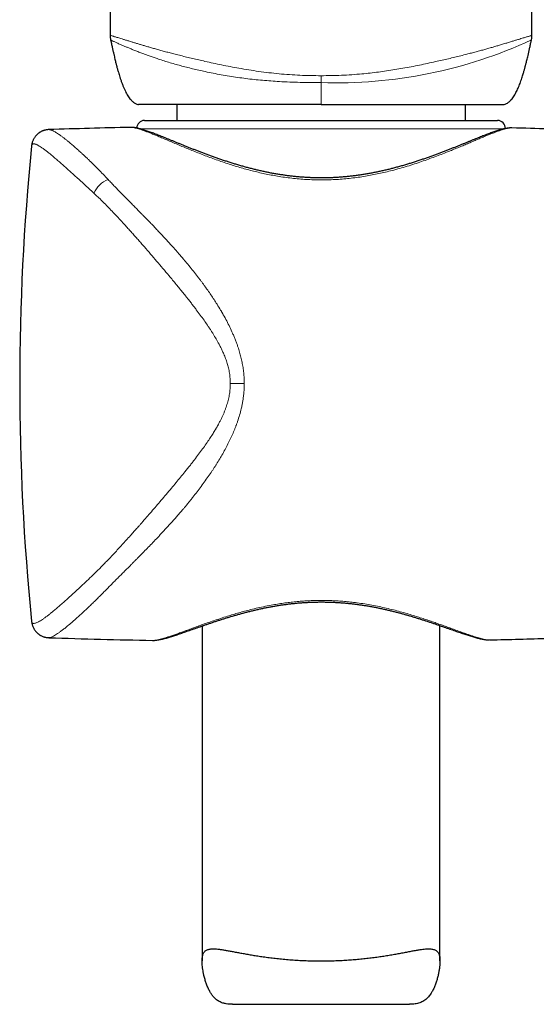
# Model space of a CAD drawing. Header units: millimetres. Extents: x 8 to 976, y 12 to 975.
# Tile 12 of 256: x 349 to 382, y 593 to 655. Entities that reach past the tile are written whole.
import ezdxf

# ---------------------------------------------------------------- set-up
doc = ezdxf.new("R2010")
doc.units = ezdxf.units.MM

msp = doc.modelspace()

# ---------------------------------------------------------------- linework, layer by layer
at = {"color": 7, "linetype": 'Continuous', "lineweight": 30}
for p, q in [((355.146, 653.979), (355.146, 653.979)), ((381.738, 653.979), (381.738, 653.979)), ((355.177, 653.685), (355.177, 653.685)), ((381.707, 653.684), (381.707, 653.684)), ((359.342, 649.607), (359.342, 648.607)), ((377.542, 648.607), (377.542, 649.607)), ((357.314, 648.607), (379.57, 648.607)), ((351.283, 648.031), (351.284, 648.031)), ((356.413, 648.174), (356.411, 648.174)), ((350.191, 646.984), (350.191, 646.983)), ((350.191, 617.073), (350.191, 617.072)), ((360.942, 616.758), (360.942, 595.655)), ((375.942, 595.655), (375.942, 616.783)), ((351.285, 616.025), (351.284, 616.025)), ((357.807, 615.853), (357.811, 615.852)), ((379.075, 615.883), (379.081, 615.883)), ((362.855, 592.925), (374.029, 592.925))]:
    msp.add_line(p, q, dxfattribs=at)
at = {"color": 252, "linetype": 'Continuous', "lineweight": 0}
for p, q in [((368.442, 648.086), (357.014, 648.086)), ((380.012, 648.086), (368.442, 648.086)), ((363.601, 632.027), (362.722, 632.027))]:
    msp.add_line(p, q, dxfattribs=at)
at = {"color": 252, "linetype": 'Continuous', "lineweight": 0, "flags": 128}
msp.add_lwpolyline([(368.442, 651.429), (368.442, 651.374), (368.442, 651.318), (368.442, 651.263), (368.442, 651.208), (368.442, 651.153), (368.442, 651.099), (368.442, 651.045), (368.442, 650.992)], dxfattribs=at)
at = {"color": 252, "linetype": 'Continuous', "lineweight": 0}
for centre, radius, start, end in [((369.406, 680.262), 29.286, 268.11343, 294.83529), ((355.633, 643.353), 1.654, 111.87028, 155.97895)]:
    msp.add_arc(centre, radius, start, end, dxfattribs=at)
at = {"color": 7, "linetype": 'Continuous', "lineweight": 30}
for centre, radius, start, end in [((357.314, 648.107), 0.5, 90, 177.22754), ((379.57, 648.107), 0.5, 358.81737, 90), ((367.712, 148.302), 500, 91.29506, 91.88291), ((367.712, 148.302), 500, 88.26968, 88.53757), ((499.442, 632.027), 150, 174.27785, 185.72169), ((367.712, 1115.753), 500, 268.11723, 268.86491), ((367.712, 1115.753), 500, 271.30285, 271.73032)]:
    msp.add_arc(centre, radius, start, end, dxfattribs=at)
for points, knots in [([(356.293, 790.082), (356.291, 789.887), (356.282, 788.636), (356.264, 786.322), (356.238, 783.14), (356.21, 779.95), (356.181, 776.754), (356.152, 773.64), (356.123, 770.609), (356.094, 767.662), (356.065, 764.71), (356.034, 761.753), (356.004, 758.791), (355.97, 755.628), (355.934, 752.261), (355.895, 748.691), (355.856, 745.116), (355.817, 741.535), (355.778, 737.971), (355.74, 734.425), (355.701, 730.895), (355.663, 727.363), (355.625, 723.732), (355.585, 720.005), (355.546, 716.18), (355.508, 712.353), (355.47, 708.524), (355.434, 704.693), (355.4, 700.933), (355.368, 697.246), (355.338, 693.632), (355.31, 690.017), (355.284, 686.402), (355.258, 682.648), (355.234, 678.756), (355.211, 674.725), (355.191, 670.696), (355.175, 666.67), (355.161, 662.647), (355.151, 658.627), (355.146, 655.738), (355.145, 654.189), (355.145, 653.979)], [0, 0, 0, 0, 0.004405, 0.028242, 0.052088, 0.075943, 0.099807, 0.12368, 0.145572, 0.167471, 0.189378, 0.211293, 0.233214, 0.255144, 0.281467, 0.307801, 0.334143, 0.360494, 0.386852, 0.412746, 0.438647, 0.464552, 0.490461, 0.518444, 0.546429, 0.574415, 0.6024, 0.630383, 0.658363, 0.684739, 0.711109, 0.737472, 0.763825, 0.790168, 0.819553, 0.848921, 0.878269, 0.907594, 0.936894, 0.966166, 0.995408, 1, 1, 1, 1]), ([(381.74, 653.979), (381.739, 654.123), (381.739, 655.538), (381.734, 658.227), (381.725, 662.047), (381.712, 665.87), (381.697, 669.695), (381.679, 673.45), (381.66, 677.134), (381.638, 680.747), (381.615, 684.36), (381.589, 687.975), (381.562, 691.589), (381.533, 695.204), (381.502, 698.819), (381.47, 702.433), (381.437, 706.046), (381.403, 709.636), (381.368, 713.203), (381.332, 716.746), (381.296, 720.288), (381.259, 723.739), (381.224, 727.1), (381.188, 730.37), (381.153, 733.637), (381.117, 736.901), (381.082, 740.162), (381.046, 743.419), (381.012, 746.581), (380.978, 749.65), (380.946, 752.624), (380.914, 755.594), (380.883, 758.56), (380.852, 761.522), (380.822, 764.479), (380.792, 767.432), (380.763, 770.379), (380.735, 773.321), (380.707, 776.258), (380.681, 779.19), (380.656, 782.06), (380.632, 784.868), (380.611, 787.524), (380.598, 789.26), (380.591, 790.082)], [0, 0, 0, 0, 0.003139, 0.030926, 0.05874, 0.086579, 0.114442, 0.142326, 0.168633, 0.194956, 0.221292, 0.24764, 0.273997, 0.300363, 0.326736, 0.353115, 0.379497, 0.405883, 0.431798, 0.457714, 0.483628, 0.509541, 0.533523, 0.557502, 0.581477, 0.605447, 0.629411, 0.653369, 0.677321, 0.699271, 0.721214, 0.743151, 0.76508, 0.787003, 0.808918, 0.830826, 0.852726, 0.874618, 0.896503, 0.91838, 0.940249, 0.960862, 0.981468, 1, 1, 1, 1]), ([(355.145, 653.979), (355.145, 653.968), (355.144, 653.927), (355.149, 653.857), (355.159, 653.77), (355.17, 653.713), (355.176, 653.684)], [0, 0, 0, 0, 0.113623, 0.412442, 0.708366, 1, 1, 1, 1]), ([(381.708, 653.684), (381.709, 653.687), (381.717, 653.719), (381.726, 653.78), (381.736, 653.869), (381.74, 653.935), (381.739, 653.972), (381.739, 653.979)], [0, 0, 0, 0, 0.029603, 0.32912, 0.629169, 0.929655, 1, 1, 1, 1]), ([(355.176, 653.684), (355.192, 653.608), (355.225, 653.451), (355.275, 653.222), (355.324, 653.003), (355.368, 652.806), (355.409, 652.631), (355.446, 652.477), (355.478, 652.345), (355.506, 652.234), (355.529, 652.143), (355.552, 652.053), (355.577, 651.958), (355.606, 651.854), (355.635, 651.75), (355.668, 651.633), (355.709, 651.498), (355.758, 651.338), (355.817, 651.161), (355.883, 650.976), (355.953, 650.794), (356.026, 650.621), (356.102, 650.457), (356.181, 650.304), (356.264, 650.162), (356.351, 650.036), (356.426, 649.942), (356.488, 649.874), (356.539, 649.822), (356.597, 649.772), (356.665, 649.721), (356.742, 649.675), (356.835, 649.632), (356.905, 649.616), (356.942, 649.607)], [0, 0, 0, 0, 0.050977, 0.104404, 0.153065, 0.196962, 0.236095, 0.270463, 0.300064, 0.324899, 0.344966, 0.361098, 0.385823, 0.408526, 0.431377, 0.456692, 0.48743, 0.523655, 0.565359, 0.609361, 0.651758, 0.692546, 0.731752, 0.769399, 0.805191, 0.838432, 0.869144, 0.883584, 0.898162, 0.916756, 0.933701, 0.953253, 0.975361, 1, 1, 1, 1]), ([(379.942, 649.607), (379.979, 649.616), (380.049, 649.632), (380.147, 649.677), (380.231, 649.729), (380.302, 649.784), (380.356, 649.834), (380.401, 649.879), (380.46, 649.944), (380.533, 650.036), (380.62, 650.162), (380.698, 650.296), (380.77, 650.434), (380.836, 650.573), (380.9, 650.718), (380.961, 650.87), (381.021, 651.029), (381.076, 651.188), (381.126, 651.341), (381.169, 651.479), (381.206, 651.599), (381.236, 651.704), (381.262, 651.796), (381.286, 651.884), (381.311, 651.973), (381.333, 652.058), (381.355, 652.143), (381.378, 652.234), (381.406, 652.345), (381.438, 652.477), (381.475, 652.631), (381.516, 652.806), (381.56, 653.003), (381.609, 653.222), (381.659, 653.451), (381.692, 653.608), (381.708, 653.684)], [0, 0, 0, 0, 0.024641, 0.046752, 0.069898, 0.089304, 0.105016, 0.11784, 0.130866, 0.16158, 0.194825, 0.230621, 0.262799, 0.296121, 0.330598, 0.366252, 0.40309, 0.44098, 0.476395, 0.507784, 0.535142, 0.558468, 0.578579, 0.597913, 0.61764, 0.638969, 0.655103, 0.675172, 0.70001, 0.729615, 0.763986, 0.803123, 0.847025, 0.895691, 0.949124, 1, 1, 1, 1]), ([(368.442, 649.607), (368.063, 649.607), (367.31, 649.607), (366.192, 649.607), (365.096, 649.607), (364.03, 649.607), (363.005, 649.607), (362.036, 649.607), (361.129, 649.607), (360.292, 649.607), (359.53, 649.607), (358.857, 649.607), (358.278, 649.607), (357.797, 649.607), (357.414, 649.607), (357.141, 649.607), (356.972, 649.607), (356.952, 649.607), (356.943, 649.607)], [0, 0, 0, 0, 0.06289, 0.125152, 0.187398, 0.250241, 0.313116, 0.375367, 0.437608, 0.500452, 0.56331, 0.625546, 0.687772, 0.750599, 0.813433, 0.875646, 0.937848, 1, 1, 1, 1]), ([(368.442, 649.607), (368.821, 649.607), (369.574, 649.607), (370.692, 649.607), (371.788, 649.607), (372.854, 649.607), (373.879, 649.607), (374.848, 649.607), (375.754, 649.607), (376.592, 649.607), (377.354, 649.607), (378.027, 649.607), (378.606, 649.607), (379.087, 649.607), (379.47, 649.607), (379.742, 649.607), (379.912, 649.607), (379.931, 649.607), (379.941, 649.607)], [0, 0, 0, 0, 0.062874, 0.125131, 0.187382, 0.25024, 0.313084, 0.375325, 0.437577, 0.500451, 0.563278, 0.625504, 0.68774, 0.750599, 0.813401, 0.875604, 0.937817, 1, 1, 1, 1]), ([(351.283, 648.032), (351.256, 648.031), (351.206, 648.028), (351.137, 648.019), (351.08, 648.008), (351.037, 647.998), (351.006, 647.99), (350.981, 647.982), (350.955, 647.974), (350.922, 647.962), (350.881, 647.946), (350.832, 647.925), (350.777, 647.897), (350.722, 647.866), (350.673, 647.833), (350.63, 647.801), (350.592, 647.771), (350.546, 647.73), (350.494, 647.679), (350.44, 647.616), (350.391, 647.551), (350.351, 647.488), (350.316, 647.424), (350.284, 647.356), (350.252, 647.276), (350.224, 647.186), (350.202, 647.087), (350.194, 647.019), (350.19, 646.984)], [0, 0, 0, 0, 0.051711, 0.095519, 0.131205, 0.158609, 0.177615, 0.189507, 0.204255, 0.223913, 0.248526, 0.278144, 0.312811, 0.350275, 0.382925, 0.410531, 0.436594, 0.461889, 0.510205, 0.555645, 0.598916, 0.645994, 0.683246, 0.730144, 0.786304, 0.850152, 0.92142, 1, 1, 1, 1]), ([(380.473, 648.139), (380.451, 648.139), (380.402, 648.14), (380.321, 648.135), (380.227, 648.125), (380.122, 648.109), (380.009, 648.086), (379.89, 648.058), (379.771, 648.026), (379.652, 647.991), (379.531, 647.953), (379.408, 647.912), (379.28, 647.867), (379.149, 647.82), (379.013, 647.77), (378.873, 647.717), (378.729, 647.661), (378.579, 647.602), (378.425, 647.541), (378.267, 647.478), (378.104, 647.412), (377.936, 647.344), (377.763, 647.274), (377.585, 647.201), (377.402, 647.127), (377.213, 647.051), (377.02, 646.974), (376.822, 646.895), (376.619, 646.814), (376.411, 646.733), (376.199, 646.651), (375.983, 646.569), (375.764, 646.487), (375.541, 646.404), (375.313, 646.322), (375.083, 646.241), (374.85, 646.16), (374.613, 646.081), (374.374, 646.002), (374.132, 645.926), (373.888, 645.851), (373.642, 645.778), (373.395, 645.707), (373.147, 645.64), (372.897, 645.574), (372.647, 645.512), (372.398, 645.453), (372.148, 645.397), (371.898, 645.345), (371.648, 645.296), (371.399, 645.25), (371.149, 645.208), (370.9, 645.17), (370.651, 645.135), (370.401, 645.104), (370.153, 645.076), (369.905, 645.053), (369.658, 645.033), (369.409, 645.017), (369.16, 645.004), (368.912, 644.995), (368.666, 644.991), (368.421, 644.989), (368.177, 644.992), (367.932, 644.998), (367.686, 645.008), (367.44, 645.022), (367.194, 645.04), (366.949, 645.061), (366.702, 645.086), (366.456, 645.114), (366.21, 645.146), (365.964, 645.182), (365.717, 645.221), (365.47, 645.264), (365.222, 645.31), (364.975, 645.36), (364.728, 645.412), (364.483, 645.468), (364.238, 645.527), (363.993, 645.588), (363.748, 645.653), (363.503, 645.721), (363.259, 645.791), (363.016, 645.863), (362.775, 645.938), (362.535, 646.015), (362.297, 646.093), (362.061, 646.173), (361.827, 646.254), (361.597, 646.336), (361.37, 646.418), (361.146, 646.501), (360.926, 646.584), (360.71, 646.666), (360.498, 646.749), (360.29, 646.83), (360.086, 646.911), (359.886, 646.992), (359.691, 647.07), (359.5, 647.148), (359.314, 647.224), (359.133, 647.297), (358.958, 647.369), (358.787, 647.439), (358.622, 647.506), (358.463, 647.57), (358.309, 647.631), (358.16, 647.69), (358.015, 647.746), (357.875, 647.8), (357.739, 647.85), (357.608, 647.898), (357.481, 647.942), (357.358, 647.984), (357.239, 648.022), (357.123, 648.056), (357.009, 648.088), (356.897, 648.115), (356.785, 648.139), (356.677, 648.157), (356.578, 648.169), (356.492, 648.175), (356.439, 648.174), (356.416, 648.174)], [0, 0, 0, 0, 0.0051624, 0.0121105, 0.0201158, 0.0288809, 0.0385274, 0.0481379, 0.0573513, 0.066204, 0.0747678, 0.0832506, 0.0917517, 0.1001798, 0.1085631, 0.1169256, 0.1252867, 0.1336586, 0.142041, 0.1504306, 0.1588234, 0.1672321, 0.175664, 0.1841251, 0.1926208, 0.2011578, 0.2097354, 0.2183344, 0.2269668, 0.2356222, 0.2442889, 0.2529537, 0.2616006, 0.2702204, 0.27888, 0.2875028, 0.2960923, 0.3046526, 0.3131874, 0.3217009, 0.330213, 0.3386191, 0.3469815, 0.3552879, 0.3635267, 0.371688, 0.3797629, 0.3877377, 0.3956623, 0.403506, 0.4112762, 0.4189809, 0.426628, 0.4342254, 0.4417793, 0.4492738, 0.4566641, 0.4640785, 0.471497, 0.4788939, 0.4862504, 0.4935486, 0.5007736, 0.5079659, 0.5152458, 0.5225329, 0.5298347, 0.5371586, 0.5445127, 0.5519044, 0.5593409, 0.5668077, 0.5742959, 0.5818735, 0.5895297, 0.5972528, 0.6050297, 0.6128464, 0.6206896, 0.6285895, 0.6366078, 0.6447071, 0.652885, 0.6611375, 0.6694601, 0.6778476, 0.6862939, 0.6947925, 0.7033358, 0.7119161, 0.720525, 0.7291537, 0.7377934, 0.7464434, 0.7550855, 0.7637274, 0.7723877, 0.7810574, 0.7897272, 0.7983862, 0.8070272, 0.8156435, 0.8242291, 0.832779, 0.8412899, 0.8497592, 0.8581861, 0.866572, 0.8748745, 0.8832821, 0.8916667, 0.9000454, 0.9084332, 0.9168497, 0.9253197, 0.9338329, 0.9424234, 0.9511482, 0.9600683, 0.9692543, 0.978755, 0.9870191, 0.9944827, 1, 1, 1, 1]), ([(357.811, 615.851), (357.822, 615.851), (357.864, 615.85), (357.939, 615.853), (358.04, 615.862), (358.151, 615.877), (358.269, 615.897), (358.39, 615.923), (358.513, 615.952), (358.637, 615.984), (358.763, 616.019), (358.893, 616.057), (359.025, 616.098), (359.162, 616.141), (359.303, 616.188), (359.448, 616.236), (359.597, 616.287), (359.749, 616.339), (359.906, 616.394), (360.069, 616.451), (360.236, 616.51), (360.409, 616.571), (360.585, 616.634), (360.767, 616.697), (360.953, 616.763), (361.144, 616.829), (361.339, 616.896), (361.539, 616.964), (361.743, 617.032), (361.95, 617.1), (362.16, 617.168), (362.373, 617.235), (362.59, 617.302), (362.81, 617.369), (363.032, 617.434), (363.257, 617.498), (363.484, 617.561), (363.713, 617.622), (363.944, 617.681), (364.176, 617.738), (364.41, 617.792), (364.645, 617.845), (364.88, 617.894), (365.114, 617.941), (365.349, 617.985), (365.585, 618.026), (365.821, 618.064), (366.057, 618.099), (366.293, 618.131), (366.53, 618.16), (366.766, 618.185), (367.002, 618.208), (367.238, 618.227), (367.472, 618.242), (367.707, 618.255), (367.942, 618.264), (368.177, 618.27), (368.411, 618.272), (368.644, 618.272), (368.878, 618.267), (369.112, 618.26), (369.346, 618.25), (369.58, 618.236), (369.814, 618.219), (370.048, 618.198), (370.282, 618.175), (370.516, 618.148), (370.749, 618.118), (370.982, 618.086), (371.215, 618.05), (371.448, 618.011), (371.68, 617.97), (371.911, 617.926), (372.142, 617.879), (372.373, 617.829), (372.603, 617.777), (372.832, 617.723), (373.061, 617.666), (373.288, 617.608), (373.514, 617.547), (373.738, 617.485), (373.96, 617.422), (374.18, 617.357), (374.398, 617.291), (374.613, 617.224), (374.824, 617.157), (375.032, 617.09), (375.236, 617.023), (375.437, 616.956), (375.635, 616.889), (375.828, 616.822), (376.017, 616.757), (376.202, 616.692), (376.383, 616.629), (376.558, 616.568), (376.729, 616.508), (376.896, 616.45), (377.057, 616.394), (377.214, 616.34), (377.365, 616.288), (377.511, 616.239), (377.651, 616.193), (377.788, 616.149), (377.921, 616.108), (378.051, 616.069), (378.177, 616.033), (378.299, 616), (378.419, 615.97), (378.537, 615.944), (378.654, 615.921), (378.771, 615.902), (378.882, 615.889), (378.969, 615.882), (379.018, 615.883), (379.032, 615.883)], [0, 0, 0, 0, 0.003032, 0.011485, 0.020927, 0.03109, 0.041886, 0.052339, 0.062495, 0.072403, 0.08213, 0.091739, 0.101124, 0.110587, 0.119996, 0.12935, 0.138643, 0.147861, 0.157061, 0.166382, 0.175694, 0.18501, 0.194336, 0.203681, 0.213058, 0.222423, 0.231797, 0.241197, 0.250595, 0.25996, 0.269265, 0.278519, 0.287819, 0.297063, 0.306255, 0.315404, 0.324515, 0.333593, 0.342556, 0.351475, 0.360351, 0.369161, 0.377884, 0.386502, 0.394979, 0.403479, 0.411898, 0.420246, 0.428535, 0.436774, 0.444974, 0.453132, 0.461166, 0.469194, 0.477207, 0.485198, 0.493161, 0.501089, 0.508985, 0.51691, 0.524865, 0.532832, 0.54082, 0.548836, 0.556892, 0.56499, 0.573097, 0.581243, 0.589462, 0.597746, 0.606087, 0.614478, 0.622909, 0.631418, 0.640043, 0.648729, 0.657483, 0.666313, 0.675227, 0.684231, 0.693266, 0.702368, 0.711546, 0.720775, 0.73003, 0.739283, 0.748533, 0.75788, 0.767232, 0.776593, 0.78597, 0.795369, 0.804796, 0.814152, 0.823512, 0.832889, 0.842265, 0.851618, 0.860938, 0.870287, 0.879457, 0.888683, 0.897965, 0.907308, 0.916719, 0.926211, 0.935805, 0.945531, 0.955433, 0.965573, 0.976019, 0.9868, 0.996009, 1, 1, 1, 1]), ([(350.189, 617.07), (350.193, 617.042), (350.199, 616.988), (350.215, 616.909), (350.234, 616.836), (350.256, 616.768), (350.281, 616.706), (350.308, 616.645), (350.342, 616.582), (350.384, 616.514), (350.438, 616.439), (350.496, 616.373), (350.549, 616.321), (350.59, 616.285), (350.627, 616.255), (350.663, 616.228), (350.701, 616.203), (350.742, 616.177), (350.796, 616.147), (350.865, 616.114), (350.935, 616.087), (350.995, 616.068), (351.049, 616.053), (351.116, 616.039), (351.195, 616.027), (351.252, 616.024), (351.283, 616.023)], [0, 0, 0, 0, 0.064695, 0.123111, 0.175204, 0.221131, 0.263526, 0.303265, 0.343131, 0.388888, 0.440774, 0.49786, 0.534075, 0.563873, 0.587674, 0.611153, 0.63605, 0.662343, 0.689582, 0.738889, 0.790213, 0.815125, 0.848672, 0.890765, 0.941268, 1, 1, 1, 1]), ([(362.855, 592.925), (362.79, 592.926), (362.652, 592.929), (362.454, 592.953), (362.279, 592.994), (362.135, 593.046), (362.017, 593.103), (361.908, 593.171), (361.807, 593.251), (361.714, 593.341), (361.612, 593.457), (361.506, 593.604), (361.394, 593.795), (361.293, 594.01), (361.201, 594.245), (361.125, 594.486), (361.065, 594.715), (361.02, 594.927), (360.986, 595.121), (360.961, 595.308), (360.946, 595.487), (360.94, 595.646), (360.945, 595.785), (360.957, 595.905), (360.98, 596.013), (361.013, 596.109), (361.058, 596.191), (361.113, 596.259), (361.179, 596.313), (361.255, 596.354), (361.342, 596.385), (361.441, 596.406), (361.552, 596.417), (361.685, 596.419), (361.845, 596.411), (362.034, 596.391), (362.242, 596.362), (362.467, 596.325), (362.71, 596.281), (362.968, 596.232), (363.238, 596.181), (363.521, 596.129), (363.82, 596.075), (364.133, 596.021), (364.46, 595.968), (364.806, 595.917), (365.171, 595.867), (365.554, 595.82), (365.951, 595.778), (366.36, 595.742), (366.781, 595.711), (367.199, 595.687), (367.613, 595.67), (368.02, 595.66), (368.433, 595.657), (368.851, 595.66), (369.271, 595.67), (369.681, 595.687), (370.08, 595.709), (370.467, 595.737), (370.851, 595.771), (371.231, 595.81), (371.606, 595.854), (371.971, 595.902), (372.324, 595.953), (372.665, 596.007), (372.996, 596.063), (373.316, 596.12), (373.624, 596.177), (373.918, 596.233), (374.195, 596.285), (374.456, 596.331), (374.68, 596.368), (374.871, 596.394), (375.033, 596.41), (375.184, 596.419), (375.316, 596.418), (375.43, 596.408), (375.53, 596.388), (375.619, 596.359), (375.698, 596.317), (375.767, 596.263), (375.823, 596.195), (375.868, 596.115), (375.902, 596.022), (375.925, 595.914), (375.939, 595.791), (375.944, 595.652), (375.938, 595.487), (375.921, 595.292), (375.891, 595.071), (375.847, 594.842), (375.792, 594.608), (375.725, 594.372), (375.644, 594.138), (375.548, 593.912), (375.449, 593.723), (375.353, 593.569), (375.263, 593.446), (375.164, 593.332), (375.054, 593.231), (374.933, 593.142), (374.804, 593.07), (374.667, 593.015), (374.523, 592.973), (374.369, 592.945), (374.205, 592.929), (374.091, 592.924), (374.03, 592.925), (374.029, 592.925)], [0, 0, 0, 0, 0.008082, 0.0173, 0.026517, 0.032834, 0.039157, 0.045474, 0.051622, 0.057775, 0.063925, 0.073351, 0.082778, 0.09374, 0.104713, 0.115691, 0.126661, 0.135619, 0.144592, 0.153561, 0.162519, 0.171465, 0.179313, 0.187167, 0.195014, 0.203123, 0.21124, 0.219349, 0.227192, 0.235042, 0.242886, 0.250934, 0.258987, 0.267036, 0.277484, 0.287943, 0.298393, 0.30914, 0.319895, 0.330643, 0.341276, 0.351915, 0.362548, 0.373437, 0.384333, 0.395222, 0.406826, 0.41844, 0.430044, 0.442007, 0.453981, 0.465944, 0.477177, 0.48842, 0.499654, 0.51123, 0.522816, 0.534393, 0.545372, 0.55636, 0.567339, 0.578625, 0.58992, 0.601207, 0.612419, 0.62364, 0.634853, 0.646368, 0.657893, 0.669408, 0.681009, 0.692618, 0.704218, 0.713215, 0.722223, 0.73123, 0.740224, 0.74814, 0.756061, 0.763976, 0.772103, 0.780237, 0.788363, 0.79629, 0.804225, 0.812152, 0.820346, 0.828549, 0.836746, 0.847243, 0.857753, 0.868269, 0.878776, 0.889489, 0.900212, 0.910928, 0.921633, 0.92864, 0.935651, 0.942656, 0.949872, 0.957096, 0.96431, 0.971334, 0.978366, 0.985391, 0.992647, 0.999909, 1, 1, 1, 1])]:
    msp.add_open_spline(points, degree=3, knots=knots, dxfattribs=at)
at = {"color": 252, "linetype": 'Continuous', "lineweight": 0}
for points, knots in [([(355.146, 653.979), (355.146, 653.979), (355.145, 653.98), (355.161, 653.974), (355.193, 653.962), (355.243, 653.944), (355.308, 653.923), (355.386, 653.9), (355.472, 653.874), (355.574, 653.844), (355.692, 653.809), (355.829, 653.767), (355.987, 653.719), (356.167, 653.663), (356.352, 653.606), (356.538, 653.549), (356.719, 653.494), (356.913, 653.435), (357.121, 653.372), (357.341, 653.307), (357.573, 653.239), (357.818, 653.169), (358.077, 653.096), (358.35, 653.02), (358.638, 652.942), (358.937, 652.863), (359.258, 652.78), (359.602, 652.693), (359.969, 652.603), (360.345, 652.513), (360.73, 652.423), (361.162, 652.324), (361.643, 652.219), (362.174, 652.107), (362.714, 652), (363.284, 651.895), (363.884, 651.794), (364.515, 651.699), (365.152, 651.616), (365.797, 651.547), (366.452, 651.493), (367.114, 651.456), (367.778, 651.433), (368.221, 651.431), (368.442, 651.429)], [0, 0, 0, 0, 0.016271, 0.04443, 0.072602, 0.100771, 0.128926, 0.151916, 0.174928, 0.197943, 0.220945, 0.243927, 0.267824, 0.291732, 0.315627, 0.333941, 0.35227, 0.370598, 0.38891, 0.407177, 0.425459, 0.443741, 0.462007, 0.480814, 0.499639, 0.518464, 0.537272, 0.558232, 0.579219, 0.600219, 0.621212, 0.642178, 0.669421, 0.69669, 0.723965, 0.751215, 0.781932, 0.812674, 0.843419, 0.874141, 0.905592, 0.937064, 0.968541, 1, 1, 1, 1]), ([(368.442, 651.429), (368.657, 651.431), (369.089, 651.433), (369.735, 651.454), (370.379, 651.489), (370.982, 651.537), (371.543, 651.595), (372.063, 651.658), (372.58, 651.73), (373.092, 651.809), (373.609, 651.897), (374.129, 651.992), (374.652, 652.095), (375.166, 652.203), (375.642, 652.307), (376.08, 652.406), (376.482, 652.499), (376.875, 652.593), (377.257, 652.687), (377.608, 652.776), (377.928, 652.858), (378.219, 652.935), (378.5, 653.011), (378.772, 653.086), (379.035, 653.16), (379.288, 653.232), (379.529, 653.303), (379.776, 653.376), (380.026, 653.452), (380.272, 653.527), (380.498, 653.596), (380.704, 653.659), (380.889, 653.716), (381.049, 653.765), (381.186, 653.807), (381.302, 653.842), (381.403, 653.871), (381.489, 653.897), (381.567, 653.92), (381.635, 653.942), (381.688, 653.961), (381.722, 653.973), (381.739, 653.98), (381.738, 653.979), (381.738, 653.979)], [0, 0, 0, 0, 0.030617, 0.061252, 0.091882, 0.122493, 0.147512, 0.172551, 0.197595, 0.222631, 0.247647, 0.273985, 0.300345, 0.3267, 0.353032, 0.374827, 0.396654, 0.418487, 0.440306, 0.462095, 0.480364, 0.498649, 0.516934, 0.535202, 0.55401, 0.572836, 0.591662, 0.610471, 0.63435, 0.658249, 0.682131, 0.706581, 0.731046, 0.755499, 0.777931, 0.800382, 0.822844, 0.845305, 0.867744, 0.896484, 0.92524, 0.953999, 0.982743, 1, 1, 1, 1]), ([(368.442, 650.992), (368.442, 650.992), (368.223, 650.992), (367.783, 650.994), (367.125, 651.006), (366.469, 651.027), (365.854, 651.057), (365.282, 651.095), (364.752, 651.139), (364.225, 651.19), (363.703, 651.25), (363.182, 651.32), (362.662, 651.398), (362.146, 651.487), (361.637, 651.583), (361.168, 651.681), (360.736, 651.776), (360.341, 651.869), (359.955, 651.965), (359.579, 652.064), (359.203, 652.167), (358.829, 652.277), (358.459, 652.391), (358.135, 652.496), (357.852, 652.592), (357.606, 652.679), (357.373, 652.763), (357.131, 652.854), (356.885, 652.948), (356.641, 653.044), (356.418, 653.135), (356.216, 653.218), (356.034, 653.295), (355.876, 653.363), (355.738, 653.421), (355.621, 653.473), (355.518, 653.518), (355.431, 653.557), (355.351, 653.594), (355.281, 653.628), (355.227, 653.657), (355.193, 653.676), (355.176, 653.687), (355.177, 653.685), (355.177, 653.685)], [0, 0, 0, 0, 0.000003, 0.031379, 0.062771, 0.094157, 0.125526, 0.151164, 0.176824, 0.20249, 0.228145, 0.253777, 0.280087, 0.30642, 0.332749, 0.359054, 0.380809, 0.402593, 0.424382, 0.446159, 0.467908, 0.491899, 0.515906, 0.539895, 0.558357, 0.576835, 0.595314, 0.613776, 0.637491, 0.661262, 0.685068, 0.708883, 0.732675, 0.756405, 0.77877, 0.801157, 0.823555, 0.845952, 0.868325, 0.897065, 0.925825, 0.954586, 0.983331, 1, 1, 1, 1]), ([(368.442, 649.607), (368.442, 649.612), (368.442, 649.62), (368.442, 649.649), (368.442, 649.691), (368.442, 649.765), (368.442, 649.869), (368.442, 650.002), (368.442, 650.179), (368.442, 650.401), (368.442, 650.685), (368.442, 650.883), (368.442, 650.992)], [0, 0, 0, 0, 0.032995, 0.06606, 0.114931, 0.163937, 0.257911, 0.35241, 0.446881, 0.619049, 0.791302, 1, 1, 1, 1]), ([(351.284, 648.031), (351.296, 648.031), (351.323, 648.031), (351.374, 648.021), (351.435, 648.001), (351.505, 647.973), (351.583, 647.935), (351.669, 647.887), (351.771, 647.826), (351.892, 647.748), (352.034, 647.649), (352.157, 647.559), (352.254, 647.485), (352.32, 647.433), (352.388, 647.379), (352.459, 647.323), (352.531, 647.264), (352.646, 647.169), (352.809, 647.031), (353.028, 646.84), (353.228, 646.659), (353.406, 646.496), (353.556, 646.356), (353.705, 646.214), (353.893, 646.033), (354.123, 645.807), (354.407, 645.523), (354.705, 645.217), (354.912, 644.999), (355.017, 644.888)], [0, 0, 0, 0, 0.029032, 0.063928, 0.099065, 0.134459, 0.170124, 0.206074, 0.242324, 0.287685, 0.333733, 0.380493, 0.399063, 0.417748, 0.436549, 0.455466, 0.474503, 0.493659, 0.544168, 0.595849, 0.64872, 0.680443, 0.71259, 0.745163, 0.774801, 0.828764, 0.884277, 0.941352, 1, 1, 1, 1]), ([(380.473, 648.139), (380.441, 648.139), (380.378, 648.138), (380.264, 648.122), (380.138, 648.096), (380.003, 648.06), (379.859, 648.017), (379.703, 647.966), (379.534, 647.906), (379.352, 647.838), (379.157, 647.762), (378.95, 647.679), (378.726, 647.588), (378.485, 647.488), (378.227, 647.379), (377.956, 647.265), (377.673, 647.145), (377.376, 647.021), (377.065, 646.892), (376.744, 646.76), (376.397, 646.621), (376.025, 646.474), (375.624, 646.321), (375.211, 646.169), (374.783, 646.018), (374.338, 645.869), (373.877, 645.724), (373.404, 645.585), (372.948, 645.462), (372.51, 645.353), (372.093, 645.259), (371.67, 645.173), (371.237, 645.095), (370.794, 645.027), (370.341, 644.969), (369.885, 644.923), (369.43, 644.889), (368.978, 644.869), (368.529, 644.861), (368.08, 644.866), (367.626, 644.883), (367.169, 644.913), (366.71, 644.957), (366.254, 645.012), (365.815, 645.077), (365.393, 645.151), (364.987, 645.23), (364.587, 645.318), (364.191, 645.413), (363.798, 645.515), (363.409, 645.624), (363.027, 645.738), (362.635, 645.861), (362.235, 645.994), (361.827, 646.137), (361.431, 646.281), (361.042, 646.428), (360.663, 646.576), (360.292, 646.725), (359.934, 646.871), (359.578, 647.02), (359.226, 647.168), (358.879, 647.315), (358.549, 647.455), (358.256, 647.578), (357.996, 647.686), (357.766, 647.779), (357.549, 647.864), (357.347, 647.94), (357.165, 648.005), (357.003, 648.058), (356.858, 648.101), (356.726, 648.134), (356.607, 648.158), (356.501, 648.173), (356.442, 648.174), (356.413, 648.174)], [0, 0, 0, 0, 0.013158, 0.026384, 0.039597, 0.051586, 0.063585, 0.075584, 0.087574, 0.099842, 0.112118, 0.124394, 0.136663, 0.149828, 0.163002, 0.176177, 0.189343, 0.202788, 0.216241, 0.229695, 0.243141, 0.258328, 0.273527, 0.288726, 0.303914, 0.319512, 0.335126, 0.350738, 0.366335, 0.3793, 0.392276, 0.40525, 0.418214, 0.431558, 0.444915, 0.458272, 0.471614, 0.484559, 0.497518, 0.510476, 0.523421, 0.536825, 0.550243, 0.563663, 0.577068, 0.589411, 0.601765, 0.614119, 0.626464, 0.639092, 0.651729, 0.664366, 0.676996, 0.691424, 0.705864, 0.720304, 0.734733, 0.749502, 0.764281, 0.779061, 0.793829, 0.810073, 0.826334, 0.842593, 0.858835, 0.872296, 0.885774, 0.899256, 0.912731, 0.92619, 0.938452, 0.950723, 0.962994, 0.975255, 0.987852, 1, 1, 1, 1]), ([(354.123, 644.026), (354.018, 644.123), (353.812, 644.313), (353.515, 644.585), (353.232, 644.844), (352.964, 645.089), (352.708, 645.32), (352.453, 645.55), (352.199, 645.776), (351.949, 645.995), (351.718, 646.195), (351.503, 646.377), (351.305, 646.54), (351.123, 646.684), (350.958, 646.808), (350.811, 646.913), (350.691, 646.99), (350.595, 647.045), (350.518, 647.084), (350.463, 647.106), (350.425, 647.118), (350.402, 647.124), (350.379, 647.129), (350.358, 647.132), (350.339, 647.133), (350.305, 647.133), (350.264, 647.123), (350.224, 647.091), (350.199, 647.046), (350.193, 647.003), (350.191, 646.984)], [0, 0, 0, 0, 0.045678, 0.090606, 0.134798, 0.178272, 0.221046, 0.263139, 0.3119, 0.359776, 0.406805, 0.453023, 0.499291, 0.544806, 0.589614, 0.633765, 0.677309, 0.708888, 0.74019, 0.771239, 0.783373, 0.795472, 0.807538, 0.819573, 0.831578, 0.843555, 0.884964, 0.926275, 0.96754, 1, 1, 1, 1]), ([(355.017, 644.888), (355.086, 644.816), (355.225, 644.669), (355.446, 644.439), (355.68, 644.198), (355.924, 643.949), (356.166, 643.703), (356.397, 643.469), (356.619, 643.244), (356.844, 643.016), (357.021, 642.836), (357.144, 642.711), (357.209, 642.644), (357.276, 642.576), (357.334, 642.516), (357.4, 642.449), (357.476, 642.371), (357.588, 642.256), (357.727, 642.112), (357.896, 641.937), (358.08, 641.743), (358.265, 641.548), (358.448, 641.353), (358.625, 641.162), (358.802, 640.969), (358.974, 640.78), (359.134, 640.601), (359.285, 640.432), (359.424, 640.273), (359.548, 640.13), (359.658, 640.003), (359.731, 639.918), (359.775, 639.866), (359.792, 639.845), (359.81, 639.825), (359.826, 639.805), (359.843, 639.785), (359.859, 639.766), (359.875, 639.747), (359.985, 639.617), (360.181, 639.379), (360.458, 639.035), (360.674, 638.757), (360.835, 638.545), (360.947, 638.396), (361.057, 638.247), (361.173, 638.088), (361.323, 637.877), (361.502, 637.618), (361.699, 637.323), (361.904, 637.004), (362.049, 636.766), (362.143, 636.608), (362.171, 636.56), (362.199, 636.512), (362.226, 636.465), (362.253, 636.417), (362.345, 636.256), (362.495, 635.981), (362.691, 635.593), (362.828, 635.297), (362.916, 635.095), (362.962, 634.985), (363.007, 634.875), (363.05, 634.767), (363.091, 634.659), (363.13, 634.551), (363.168, 634.445), (363.229, 634.266), (363.308, 634.015), (363.394, 633.692), (363.467, 633.369), (363.526, 633.04), (363.569, 632.704), (363.596, 632.365), (363.599, 632.14), (363.601, 632.027)], [0, 0, 0, 0, 0.023885, 0.048559, 0.074029, 0.100303, 0.126296, 0.149415, 0.170787, 0.193124, 0.216426, 0.22274, 0.22912, 0.235569, 0.242052, 0.246124, 0.254657, 0.2639, 0.278522, 0.29463, 0.312224, 0.331304, 0.347339, 0.364329, 0.381622, 0.397919, 0.413221, 0.427527, 0.440837, 0.453149, 0.46316, 0.4724, 0.474124, 0.475818, 0.477482, 0.479117, 0.480722, 0.482297, 0.483842, 0.485358, 0.513977, 0.541138, 0.566844, 0.578457, 0.589747, 0.600714, 0.612044, 0.625551, 0.647477, 0.668675, 0.689149, 0.715073, 0.718376, 0.721658, 0.724918, 0.728157, 0.731374, 0.734571, 0.761041, 0.786497, 0.810961, 0.817984, 0.824923, 0.831781, 0.838556, 0.845251, 0.851865, 0.858401, 0.864858, 0.884588, 0.903821, 0.922587, 0.941712, 0.961336, 0.980749, 1, 1, 1, 1]), ([(362.722, 632.027), (362.722, 632.082), (362.721, 632.191), (362.71, 632.355), (362.694, 632.519), (362.671, 632.684), (362.641, 632.85), (362.595, 633.058), (362.527, 633.31), (362.427, 633.607), (362.335, 633.841), (362.261, 634.009), (362.215, 634.112), (362.167, 634.213), (362.117, 634.315), (362.065, 634.418), (361.972, 634.595), (361.831, 634.848), (361.687, 635.088), (361.587, 635.247), (361.539, 635.323), (361.49, 635.399), (361.44, 635.476), (361.388, 635.554), (361.336, 635.632), (361.229, 635.79), (361.062, 636.03), (360.827, 636.355), (360.613, 636.641), (360.424, 636.888), (360.265, 637.094), (360.108, 637.294), (359.934, 637.513), (359.743, 637.751), (359.528, 638.016), (359.308, 638.285), (359.084, 638.555), (358.802, 638.892), (358.466, 639.292), (358.078, 639.747), (357.69, 640.199), (357.366, 640.573), (357.103, 640.874), (356.906, 641.098), (356.713, 641.317), (356.519, 641.535), (356.318, 641.759), (356.075, 642.027), (355.798, 642.33), (355.493, 642.657), (355.199, 642.966), (354.915, 643.258), (354.642, 643.531), (354.378, 643.788), (354.207, 643.948), (354.123, 644.026)], [0, 0, 0, 0, 0.009813, 0.019679, 0.029617, 0.039643, 0.049773, 0.060025, 0.078204, 0.097101, 0.116782, 0.124, 0.13066, 0.137452, 0.144375, 0.151431, 0.158623, 0.181019, 0.204677, 0.210164, 0.215716, 0.221334, 0.227018, 0.232768, 0.238584, 0.244466, 0.268218, 0.293199, 0.319419, 0.335454, 0.351923, 0.368827, 0.383706, 0.405214, 0.427126, 0.449442, 0.472164, 0.495293, 0.535162, 0.574814, 0.614258, 0.654749, 0.675698, 0.696334, 0.716658, 0.736671, 0.757885, 0.780501, 0.814387, 0.847403, 0.879564, 0.910885, 0.941386, 0.971083, 1, 1, 1, 1]), ([(350.191, 617.072), (350.192, 617.061), (350.194, 617.024), (350.213, 616.98), (350.248, 616.941), (350.297, 616.921), (350.36, 616.92), (350.437, 616.936), (350.528, 616.97), (350.633, 617.022), (350.751, 617.09), (350.879, 617.173), (351.017, 617.27), (351.135, 617.357), (351.223, 617.425), (351.279, 617.468), (351.336, 617.512), (351.394, 617.559), (351.454, 617.607), (351.515, 617.657), (351.625, 617.747), (351.79, 617.886), (352.019, 618.083), (352.263, 618.298), (352.524, 618.531), (352.759, 618.745), (352.962, 618.932), (353.129, 619.087), (353.3, 619.247), (353.477, 619.414), (353.659, 619.585), (353.845, 619.763), (354.049, 619.958), (354.27, 620.172), (354.507, 620.406), (354.744, 620.646), (354.983, 620.894), (355.227, 621.15), (355.472, 621.412), (355.72, 621.68), (355.97, 621.953), (356.227, 622.237), (356.437, 622.471), (356.596, 622.65), (356.703, 622.77), (356.811, 622.892), (356.92, 623.015), (357.03, 623.14), (357.204, 623.338), (357.442, 623.61), (357.746, 623.96), (358.055, 624.317), (358.367, 624.681), (358.686, 625.057), (358.999, 625.427), (359.3, 625.787), (359.582, 626.129), (359.883, 626.498), (360.102, 626.772), (360.242, 626.949), (360.28, 626.997), (360.317, 627.045), (360.354, 627.093), (360.391, 627.14), (360.428, 627.188), (360.54, 627.333), (360.723, 627.573), (360.97, 627.907), (361.2, 628.231), (361.406, 628.534), (361.589, 628.816), (361.711, 629.013), (361.786, 629.139), (361.82, 629.196), (361.853, 629.253), (361.885, 629.309), (361.917, 629.366), (361.948, 629.421), (362.001, 629.519), (362.075, 629.658), (362.165, 629.839), (362.248, 630.018), (362.325, 630.194), (362.395, 630.369), (362.458, 630.54), (362.532, 630.764), (362.608, 631.041), (362.673, 631.372), (362.715, 631.701), (362.72, 631.919), (362.722, 632.027)], [0, 0, 0, 0, 0.0078932, 0.0261299, 0.0443617, 0.0626116, 0.0805942, 0.098651, 0.1168034, 0.1350724, 0.1534789, 0.1708005, 0.1882756, 0.2059202, 0.2119026, 0.2179068, 0.2239331, 0.2299819, 0.236054, 0.2421496, 0.2482695, 0.2681999, 0.2883846, 0.3088405, 0.3295835, 0.3506289, 0.3625787, 0.3746306, 0.3867875, 0.3990514, 0.4114246, 0.4239095, 0.436508, 0.4516585, 0.4667706, 0.4818505, 0.4966305, 0.5116949, 0.5271109, 0.5418492, 0.5569327, 0.57232, 0.5880139, 0.594264, 0.6005621, 0.6069084, 0.6133028, 0.619746, 0.6262375, 0.6436161, 0.6611259, 0.6787689, 0.6965472, 0.7144626, 0.7331382, 0.7495001, 0.7654026, 0.780847, 0.8005352, 0.8026957, 0.8048463, 0.8069868, 0.8091175, 0.8112383, 0.8133492, 0.81545, 0.8306128, 0.8451032, 0.8589266, 0.8720894, 0.8831327, 0.8936766, 0.8959758, 0.8982502, 0.9005001, 0.9027254, 0.9049264, 0.9071029, 0.9092553, 0.9163362, 0.9232272, 0.9299332, 0.9364595, 0.9428116, 0.9489959, 0.9550189, 0.9666858, 0.9780244, 0.9891043, 1, 1, 1, 1]), ([(363.601, 632.027), (363.6, 631.93), (363.597, 631.736), (363.577, 631.443), (363.551, 631.208), (363.526, 631.033), (363.508, 630.917), (363.487, 630.8), (363.465, 630.683), (363.44, 630.566), (363.392, 630.354), (363.311, 630.044), (363.218, 629.751), (363.153, 629.562), (363.123, 629.481), (363.094, 629.4), (363.063, 629.318), (363.031, 629.236), (362.998, 629.153), (362.964, 629.071), (362.895, 628.904), (362.782, 628.65), (362.618, 628.309), (362.438, 627.959), (362.248, 627.617), (362.053, 627.282), (361.906, 627.043), (361.806, 626.885), (361.759, 626.811), (361.711, 626.736), (361.662, 626.661), (361.612, 626.586), (361.562, 626.51), (361.45, 626.343), (361.271, 626.083), (361.017, 625.729), (360.761, 625.385), (360.545, 625.105), (360.373, 624.886), (360.235, 624.713), (360.091, 624.536), (359.947, 624.362), (359.81, 624.198), (359.67, 624.032), (359.519, 623.856), (359.348, 623.659), (359.167, 623.454), (358.986, 623.251), (358.839, 623.088), (358.727, 622.965), (358.643, 622.874), (358.56, 622.784), (358.477, 622.694), (358.394, 622.604), (358.31, 622.515), (358.227, 622.426), (358.069, 622.26), (357.843, 622.023), (357.553, 621.722), (357.279, 621.44), (357.049, 621.207), (356.861, 621.017), (356.711, 620.866), (356.565, 620.719), (356.414, 620.568), (356.242, 620.396), (356.054, 620.208), (355.86, 620.014), (355.67, 619.824), (355.482, 619.636), (355.295, 619.448), (355.113, 619.263), (354.914, 619.061), (354.701, 618.846), (354.475, 618.62), (354.258, 618.406), (354.049, 618.202), (353.848, 618.008), (353.651, 617.821), (353.456, 617.638), (353.263, 617.46), (353.076, 617.291), (352.934, 617.164), (352.832, 617.074), (352.766, 617.017), (352.702, 616.961), (352.639, 616.907), (352.577, 616.855), (352.47, 616.765), (352.323, 616.645), (352.145, 616.505), (351.982, 616.382), (351.834, 616.278), (351.7, 616.191), (351.582, 616.122), (351.478, 616.071), (351.389, 616.038), (351.325, 616.022), (351.295, 616.024), (351.285, 616.025)], [0, 0, 0, 0, 0.010172, 0.020432, 0.030799, 0.034906, 0.039033, 0.043182, 0.047354, 0.05155, 0.05577, 0.070275, 0.085335, 0.088362, 0.091412, 0.094485, 0.097582, 0.100702, 0.103846, 0.107014, 0.110206, 0.123122, 0.136622, 0.150717, 0.165416, 0.178856, 0.192774, 0.195965, 0.19918, 0.202419, 0.205683, 0.208971, 0.212284, 0.215622, 0.231063, 0.247125, 0.263809, 0.27883, 0.286843, 0.295165, 0.303795, 0.312733, 0.320889, 0.328186, 0.33755, 0.347574, 0.35826, 0.369354, 0.379232, 0.384083, 0.388935, 0.393787, 0.398639, 0.403492, 0.408345, 0.413198, 0.418051, 0.435832, 0.452839, 0.469074, 0.484537, 0.493862, 0.502883, 0.5116, 0.520467, 0.530694, 0.543379, 0.555662, 0.567542, 0.579974, 0.592419, 0.604862, 0.617303, 0.633875, 0.650182, 0.666226, 0.68201, 0.697534, 0.712803, 0.72876, 0.745233, 0.76148, 0.777506, 0.783742, 0.789945, 0.796115, 0.802253, 0.808358, 0.81443, 0.834672, 0.8547, 0.874527, 0.894165, 0.913626, 0.932923, 0.95207, 0.97108, 0.989967, 1, 1, 1, 1]), ([(357.811, 615.852), (357.826, 615.852), (357.876, 615.85), (357.98, 615.86), (358.123, 615.883), (358.289, 615.92), (358.475, 615.969), (358.679, 616.03), (358.9, 616.101), (359.137, 616.181), (359.388, 616.27), (359.656, 616.366), (359.942, 616.47), (360.247, 616.582), (360.57, 616.7), (360.908, 616.823), (361.274, 616.953), (361.67, 617.091), (362.098, 617.234), (362.508, 617.366), (362.895, 617.484), (363.256, 617.59), (363.625, 617.692), (364.027, 617.796), (364.462, 617.9), (364.932, 618.001), (365.375, 618.086), (365.788, 618.155), (366.168, 618.211), (366.552, 618.259), (366.939, 618.299), (367.328, 618.33), (367.72, 618.353), (368.113, 618.366), (368.51, 618.37), (368.912, 618.364), (369.318, 618.348), (369.722, 618.323), (370.114, 618.289), (370.528, 618.244), (370.964, 618.186), (371.427, 618.112), (371.882, 618.028), (372.334, 617.934), (372.781, 617.83), (373.224, 617.718), (373.655, 617.601), (374.059, 617.483), (374.437, 617.367), (374.79, 617.254), (375.133, 617.141), (375.468, 617.026), (375.794, 616.912), (376.11, 616.8), (376.415, 616.69), (376.724, 616.577), (377.034, 616.464), (377.342, 616.353), (377.609, 616.258), (377.838, 616.179), (378.034, 616.114), (378.218, 616.056), (378.389, 616.005), (378.546, 615.963), (378.689, 615.929), (378.82, 615.904), (378.938, 615.888), (379.023, 615.881), (379.064, 615.883), (379.075, 615.883)], [0, 0, 0, 0, 0.0070522, 0.02284, 0.0386094, 0.0549806, 0.0713703, 0.0877611, 0.1041335, 0.1202238, 0.1363297, 0.1524362, 0.1685276, 0.1851179, 0.2017236, 0.2183296, 0.2349204, 0.2534944, 0.272079, 0.2906526, 0.304889, 0.3191358, 0.333382, 0.3476174, 0.3645391, 0.381471, 0.3983913, 0.4113991, 0.4244184, 0.4374369, 0.4504437, 0.4633977, 0.4763644, 0.4893306, 0.5022841, 0.5156698, 0.5290695, 0.5424698, 0.5558561, 0.5683705, 0.5843479, 0.6003454, 0.6163449, 0.632325, 0.6489219, 0.6655368, 0.6821534, 0.6987525, 0.7135602, 0.7283788, 0.7431978, 0.7580058, 0.7731732, 0.7883523, 0.8035311, 0.8186981, 0.8365555, 0.8544226, 0.8722793, 0.8859674, 0.8996658, 0.9133637, 0.9270512, 0.9405612, 0.954082, 0.9676022, 0.9811117, 0.9949956, 1, 1, 1, 1])]:
    msp.add_open_spline(points, degree=3, knots=knots, dxfattribs=at)

doc.saveas('drawing.dxf')
